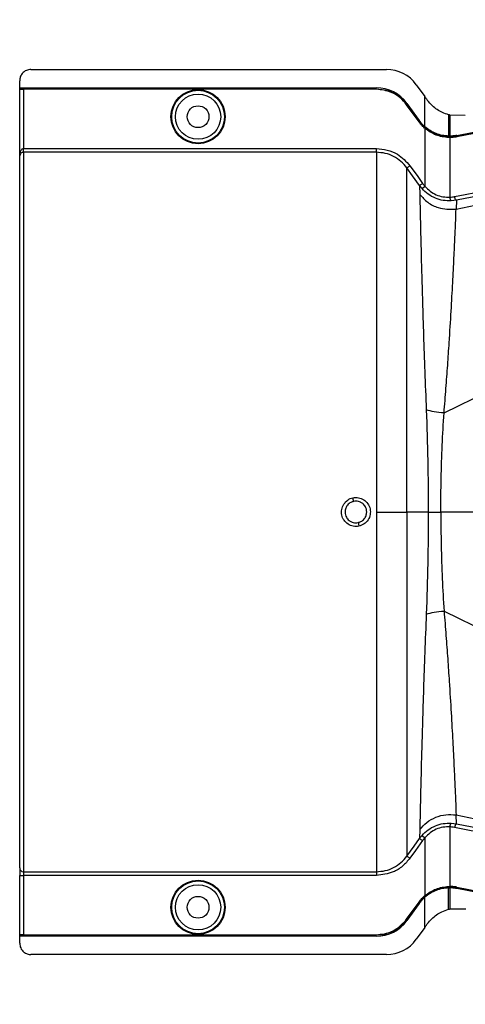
# Model space of a CAD drawing. Header units: inches. Extents: x -3977 to 448, y -4288 to 2176.
# Tile 79 of 206: x -1531 to -1471, y -3132 to -3001. Entities that reach past the tile are written whole.
import ezdxf

# ---------------------------------------------------------------- set-up
doc = ezdxf.new("R2010")
doc.units = ezdxf.units.IN
doc.header["$MEASUREMENT"] = 0

msp = doc.modelspace()

# ---------------------------------------------------------------- linework, layer by layer
at = {"color": 1, "linetype": 'Continuous', "lineweight": 25}
for p, q in [((-1529.229, -3007.811), (-1481.961, -3007.811)), ((-1530.729, -3010.251), (-1530.729, -3009.311)), ((-1530.729, -3010.251), (-1483.291, -3010.251)), ((-1530.729, -3010.281), (-1530.729, -3010.251)), ((-1530.729, -3010.281), (-1483.291, -3010.281)), ((-1530.729, -3010.401), (-1530.729, -3010.281)), ((-1530.729, -3010.401), (-1483.291, -3010.401)), ((-1530.729, -3010.401), (-1530.729, -3010.436)), ((-1530.729, -3019.292), (-1530.729, -3010.436)), ((-1530.229, -3010.444), (-1530.229, -3018.342)), ((-1483.291, -3010.444), (-1530.229, -3010.444)), ((-1483.291, -3010.281), (-1483.291, -3010.251)), ((-1483.291, -3010.401), (-1483.291, -3010.444)), ((-1477.991, -3009.845), (-1476.853, -3011.428)), ((-1472.701, -3026.402), (-1393.126, -3009.663)), ((-1393.133, -3009.628), (-1472.65, -3025.218)), ((-1476.853, -3015.431), (-1476.853, -3011.428)), ((-1479.268, -3012.506), (-1479.233, -3012.481)), ((-1477.627, -3014.787), (-1479.268, -3012.506)), ((-1479.233, -3012.331), (-1479.257, -3012.349)), ((-1479.257, -3012.349), (-1477.616, -3014.63)), ((-1479.233, -3012.331), (-1477.592, -3014.612)), ((-1479.233, -3012.481), (-1477.592, -3014.762)), ((-1474.294, -3053.519), (-1393.459, -3013.703)), ((-1473.689, -3013.842), (-1473.689, -3014.254)), ((-1473.689, -3014.254), (-1473.689, -3016.683)), ((-1473.531, -3013.882), (-1473.531, -3014.223)), ((-1473.51, -3013.887), (-1473.531, -3013.882)), ((-1473.531, -3014.223), (-1473.531, -3016.684)), ((-1471.47, -3013.934), (-1473.51, -3013.887)), ((-1477.627, -3014.787), (-1477.592, -3014.762)), ((-1477.616, -3014.63), (-1477.592, -3014.612)), ((-1476.882, -3015.613), (-1476.853, -3015.581)), ((-1476.853, -3015.431), (-1476.873, -3015.454)), ((-1476.853, -3015.471), (-1476.853, -3015.581)), ((-1476.853, -3015.581), (-1475.368, -3016.444)), ((-1476.853, -3015.639), (-1476.853, -3023.343)), ((-1473.69, -3016.877), (-1473.689, -3016.833)), ((-1473.689, -3016.713), (-1473.53, -3016.715)), ((-1473.689, -3016.833), (-1473.689, -3016.713)), ((-1473.531, -3016.878), (-1473.531, -3024.806)), ((-1472.599, -3016.592), (-1472.593, -3016.622)), ((-1472.59, -3016.785), (-1472.599, -3016.742)), ((-1530.229, -3018.841), (-1530.229, -3018.342)), ((-1530.229, -3018.342), (-1483.291, -3018.342)), ((-1530.729, -3114.059), (-1530.729, -3019.292)), ((-1483.291, -3018.841), (-1530.229, -3018.841)), ((-1530.229, -3018.841), (-1530.229, -3114.558)), ((-1477.554, -3023.265), (-1477.511, -3024.437)), ((-1477.226, -3023.675), (-1477.554, -3023.265)), ((-1477.226, -3023.675), (-1476.853, -3023.343)), ((-1472.65, -3025.218), (-1473.358, -3025.304)), ((-1472.65, -3025.218), (-1472.701, -3026.402)), ((-1483.291, -3066.7), (-1479.233, -3066.7)), ((-1476.395, -3066.7), (-1479.233, -3066.7)), ((-1476.395, -3066.7), (-1474.727, -3066.7)), ((-1417.67, -3066.7), (-1474.727, -3066.7)), ((-1474.294, -3079.88), (-1393.459, -3119.696)), ((-1472.701, -3106.997), (-1393.126, -3123.737)), ((-1472.65, -3108.182), (-1472.701, -3106.997)), ((-1473.531, -3108.594), (-1473.531, -3116.521)), ((-1473.358, -3108.095), (-1472.65, -3108.182)), ((-1472.65, -3108.182), (-1393.133, -3123.771)), ((-1477.511, -3108.962), (-1477.554, -3110.134)), ((-1477.226, -3109.725), (-1476.853, -3110.057)), ((-1476.853, -3110.057), (-1476.853, -3117.761)), ((-1530.729, -3114.059), (-1530.729, -3115.057)), ((-1530.729, -3115.057), (-1530.229, -3115.057)), ((-1530.729, -3122.964), (-1530.729, -3115.057)), ((-1530.229, -3114.558), (-1483.291, -3114.558)), ((-1530.229, -3114.558), (-1530.229, -3115.057)), ((-1483.291, -3115.057), (-1530.229, -3115.057)), ((-1530.229, -3115.057), (-1530.229, -3122.955)), ((-1473.69, -3116.523), (-1473.689, -3116.567)), ((-1473.689, -3116.567), (-1473.689, -3116.686)), ((-1473.689, -3119.145), (-1473.689, -3116.717)), ((-1473.531, -3116.715), (-1473.531, -3119.176)), ((-1472.59, -3116.614), (-1472.599, -3116.657)), ((-1476.882, -3117.786), (-1476.853, -3117.819)), ((-1476.873, -3117.946), (-1476.853, -3117.969)), ((-1476.853, -3117.928), (-1476.853, -3117.819)), ((-1476.853, -3121.972), (-1476.853, -3117.969)), ((-1472.599, -3116.807), (-1472.593, -3116.777)), ((-1479.268, -3120.893), (-1477.627, -3118.612)), ((-1477.616, -3118.77), (-1479.257, -3121.051)), ((-1477.592, -3118.638), (-1479.233, -3120.919)), ((-1477.592, -3118.788), (-1479.233, -3121.069)), ((-1477.627, -3118.612), (-1477.592, -3118.638)), ((-1477.592, -3118.788), (-1477.616, -3118.77)), ((-1473.689, -3119.557), (-1473.689, -3119.145)), ((-1473.531, -3119.176), (-1473.531, -3119.518)), ((-1473.51, -3119.513), (-1471.38, -3119.482)), ((-1479.233, -3120.919), (-1479.268, -3120.893)), ((-1479.257, -3121.051), (-1479.233, -3121.069)), ((-1476.853, -3121.972), (-1477.991, -3123.555)), ((-1530.729, -3122.964), (-1530.729, -3122.999)), ((-1530.729, -3123.118), (-1530.729, -3122.999)), ((-1483.291, -3122.999), (-1530.729, -3122.999)), ((-1483.291, -3123.118), (-1530.729, -3123.118)), ((-1530.729, -3123.149), (-1530.729, -3123.118)), ((-1483.291, -3123.149), (-1530.729, -3123.149)), ((-1530.729, -3124.089), (-1530.729, -3123.149)), ((-1530.229, -3122.955), (-1483.291, -3122.955)), ((-1483.291, -3122.955), (-1483.291, -3122.999)), ((-1483.291, -3123.149), (-1483.291, -3123.118)), ((-1481.961, -3125.589), (-1529.229, -3125.589))]:
    msp.add_line(p, q, dxfattribs=at)
at = {"color": 1, "linetype": 'Continuous', "lineweight": 25, "flags": 128}
for points in [[(-1472.599, -3016.592), (-1428.289, -3007.972), (-1393.475, -3001.195)], [(-1472.593, -3016.622), (-1428.299, -3008.005), (-1393.498, -3001.231)], [(-1472.599, -3016.742), (-1465.886, -3015.436), (-1460.286, -3014.347), (-1455.798, -3013.474), (-1453.163, -3012.962), (-1451.154, -3012.571), (-1449.771, -3012.302), (-1449.145, -3012.18), (-1449.043, -3012.16), (-1449.021, -3012.156), (-1449.016, -3012.155), (-1449.015, -3012.155), (-1449.015, -3012.155), (-1449.015, -3012.155), (-1449.015, -3012.155), (-1449.015, -3012.155), (-1449.015, -3012.155), (-1449.015, -3012.155), (-1449.015, -3012.155), (-1449.015, -3012.155), (-1449.014, -3012.155), (-1425.43, -3007.566)], [(-1425.422, -3007.609), (-1451.836, -3012.749), (-1472.59, -3016.785)], [(-1473.531, -3016.684), (-1473.53, -3016.702), (-1473.53, -3016.715)], [(-1477.554, -3023.265), (-1478.482, -3021.972), (-1479.233, -3020.926)], [(-1478.827, -3020.635), (-1477.886, -3021.945), (-1477.148, -3022.974)], [(-1479.233, -3112.473), (-1478.278, -3111.143), (-1477.554, -3110.134)], [(-1477.148, -3110.425), (-1478.088, -3111.735), (-1478.827, -3112.765)], [(-1473.53, -3116.684), (-1473.619, -3116.685), (-1473.689, -3116.686)], [(-1473.689, -3116.686), (-1473.689, -3116.703), (-1473.689, -3116.717)], [(-1473.531, -3116.715), (-1473.53, -3116.698), (-1473.53, -3116.684)], [(-1472.599, -3116.657), (-1446.184, -3121.795), (-1425.43, -3125.834)], [(-1472.59, -3116.614), (-1446.176, -3121.752), (-1425.422, -3125.79)], [(-1393.475, -3132.205), (-1437.784, -3123.58), (-1472.599, -3116.807)], [(-1393.498, -3132.169), (-1437.791, -3123.547), (-1472.593, -3116.777)], [(-1473.51, -3119.513), (-1473.522, -3119.516), (-1473.531, -3119.518)]]:
    msp.add_lwpolyline(points, dxfattribs=at)
at = {"color": 1, "linetype": 'Continuous', "lineweight": 25}
for centre, radius in [((-1507.01, -3014.101), 3.605), ((-1507.01, -3014.101), 3.509), ((-1507.01, -3014.101), 3.012), ((-1507.01, -3014.101), 1.45), ((-1507.01, -3119.299), 3.605), ((-1507.01, -3119.299), 3.509), ((-1507.01, -3119.299), 3.012), ((-1507.01, -3119.299), 1.45)]:
    msp.add_circle(centre, radius, dxfattribs=at)
for centre, radius, start, end in [((-1481.961, -3012.701), 4.89, 35.73216, 90), ((-1483.291, -3015.251), 5, 35.73216, 90), ((-1472.936, -3024.879), 0.599, 172.9578, 225.17479), ((-1511.992, -3070.387), 26.168, 11.21699, 12.30669), ((-1460.046, -3063.012), 26.17, 191.2161, 192.30574), ((-1472.936, -3108.52), 0.599, 134.82521, 187.0422), ((-1530.23, -3114.059), 0.5, 180.05508, 270.05497), ((-1483.291, -3118.149), 4.969, 270, 324.26784), ((-1483.291, -3118.149), 5, 270, 324.26784), ((-1481.961, -3120.699), 4.89, 270, 324.26784)]:
    msp.add_arc(centre, radius, start, end, dxfattribs=at)
for centre, major_axis, start_param, end_param in [((-1475.08, -3016.729), (4.773, -0.033), 1.2402323, 1.2750713), ((-1475.08, -3116.671), (4.773, 0.033), 5.008114, 5.042953)]:
    msp.add_ellipse(centre, major_axis=major_axis, ratio=0.0122176, start_param=start_param, end_param=end_param, dxfattribs=at)
for points, knots in [([(-1529.229, -3007.811), (-1529.442, -3007.837), (-1529.884, -3007.892), (-1530.388, -3008.298), (-1530.68, -3008.803), (-1530.714, -3009.146), (-1530.729, -3009.311)], [0, 0, 0, 0, 0.2702426, 0.562405, 0.7897212, 1, 1, 1, 1]), ([(-1472.893, -3024.726), (-1458.053, -3021.809), (-1431.553, -3016.599), (-1405.049, -3011.417), (-1393.387, -3009.138)], [0, 0, 0, 0, 0.56, 1, 1, 1, 1]), ([(-1530.729, -3010.436), (-1530.721, -3010.437), (-1530.702, -3010.439), (-1530.567, -3010.442), (-1530.399, -3010.444), (-1530.284, -3010.444), (-1530.229, -3010.444)], [0, 0, 0, 0, 0.27028, 0.5624538, 0.7897516, 1, 1, 1, 1]), ([(-1483.291, -3010.401), (-1482.856, -3010.435), (-1481.973, -3010.505), (-1480.483, -3011.123), (-1479.705, -3011.968), (-1479.233, -3012.481)], [0, 0, 0, 0, 0.2774863, 0.5619954, 1, 1, 1, 1]), ([(-1479.268, -3012.506), (-1479.548, -3012.175), (-1480.116, -3011.505), (-1481.475, -3010.665), (-1482.606, -3010.528), (-1483.291, -3010.444)], [0, 0, 0, 0, 0.2775345, 0.5620489, 1, 1, 1, 1]), ([(-1476.78, -3011.529), (-1476.793, -3011.51), (-1476.818, -3011.477), (-1476.842, -3011.443), (-1476.853, -3011.428)], [0, 0, 0, 0, 0.56, 1, 1, 1, 1]), ([(-1476.78, -3011.529), (-1476.731, -3011.597), (-1476.645, -3011.716), (-1476.559, -3011.836), (-1476.521, -3011.889)], [0, 0, 0, 0, 0.55999924, 1, 1, 1, 1]), ([(-1473.689, -3013.842), (-1473.966, -3013.753), (-1474.735, -3013.505), (-1475.746, -3012.839), (-1476.303, -3012.156), (-1476.521, -3011.889)], [0, 0, 0, 0, 0.2548715, 0.7080318, 1, 1, 1, 1]), ([(-1473.667, -3013.848), (-1473.671, -3013.847), (-1473.678, -3013.845), (-1473.686, -3013.843), (-1473.689, -3013.842)], [0, 0, 0, 0, 0.56, 1, 1, 1, 1]), ([(-1473.531, -3013.882), (-1473.556, -3013.875), (-1473.601, -3013.864), (-1473.647, -3013.853), (-1473.667, -3013.848)], [0, 0, 0, 0, 0.5599961, 1, 1, 1, 1]), ([(-1476.882, -3015.613), (-1477.033, -3015.47), (-1477.304, -3015.215), (-1477.528, -3014.918), (-1477.627, -3014.787)], [0, 0, 0, 0, 0.559821, 1, 1, 1, 1]), ([(-1477.616, -3014.63), (-1477.49, -3014.795), (-1477.264, -3015.089), (-1476.992, -3015.342), (-1476.873, -3015.454)], [0, 0, 0, 0, 0.5599982, 1, 1, 1, 1]), ([(-1476.853, -3015.431), (-1477.003, -3015.289), (-1477.271, -3015.035), (-1477.494, -3014.741), (-1477.592, -3014.612)], [0, 0, 0, 0, 0.5600007, 1, 1, 1, 1]), ([(-1477.592, -3014.762), (-1477.466, -3014.926), (-1477.241, -3015.218), (-1476.971, -3015.47), (-1476.853, -3015.581)], [0, 0, 0, 0, 0.5598194, 1, 1, 1, 1]), ([(-1476.882, -3015.613), (-1476.876, -3015.618), (-1476.867, -3015.627), (-1476.857, -3015.635), (-1476.853, -3015.639)], [0, 0, 0, 0, 0.56, 1, 1, 1, 1]), ([(-1476.873, -3015.454), (-1476.869, -3015.457), (-1476.862, -3015.463), (-1476.856, -3015.469), (-1476.853, -3015.471)], [0, 0, 0, 0, 0.56, 1, 1, 1, 1]), ([(-1473.689, -3016.683), (-1473.971, -3016.661), (-1474.534, -3016.617), (-1475.369, -3016.36), (-1476.164, -3015.98), (-1476.623, -3015.614), (-1476.853, -3015.431)], [0, 0, 0, 0, 0.2500257, 0.5001914, 0.7501772, 1, 1, 1, 1]), ([(-1476.853, -3015.471), (-1476.368, -3015.82), (-1475.401, -3016.515), (-1474.258, -3016.647), (-1473.689, -3016.713)], [0, 0, 0, 0, 0.5013928, 1, 1, 1, 1]), ([(-1473.69, -3016.877), (-1474.262, -3016.81), (-1475.404, -3016.677), (-1476.37, -3015.985), (-1476.853, -3015.639)], [0, 0, 0, 0, 0.4999469, 1, 1, 1, 1]), ([(-1473.531, -3016.878), (-1473.56, -3016.878), (-1473.613, -3016.878), (-1473.667, -3016.877), (-1473.69, -3016.877)], [0, 0, 0, 0, 0.5600001, 1, 1, 1, 1]), ([(-1473.689, -3016.713), (-1473.689, -3016.708), (-1473.689, -3016.697), (-1473.689, -3016.687), (-1473.689, -3016.683)], [0, 0, 0, 0, 0.56, 1, 1, 1, 1]), ([(-1473.689, -3016.833), (-1473.484, -3016.832), (-1473.118, -3016.83), (-1472.757, -3016.769), (-1472.599, -3016.742)], [0, 0, 0, 0, 0.5600766, 1, 1, 1, 1]), ([(-1472.599, -3016.592), (-1472.771, -3016.621), (-1473.08, -3016.673), (-1473.393, -3016.681), (-1473.531, -3016.684)], [0, 0, 0, 0, 0.5598333, 1, 1, 1, 1]), ([(-1472.59, -3016.785), (-1472.765, -3016.815), (-1473.077, -3016.867), (-1473.392, -3016.875), (-1473.531, -3016.878)], [0, 0, 0, 0, 0.5599609, 1, 1, 1, 1]), ([(-1473.53, -3016.715), (-1473.354, -3016.71), (-1473.04, -3016.7), (-1472.729, -3016.646), (-1472.593, -3016.622)], [0, 0, 0, 0, 0.5600547, 1, 1, 1, 1]), ([(-1530.729, -3019.292), (-1530.716, -3019.102), (-1530.697, -3018.849), (-1530.563, -3018.571), (-1530.463, -3018.444), (-1530.366, -3018.374), (-1530.286, -3018.346), (-1530.248, -3018.344), (-1530.229, -3018.342)], [0, 0, 0, 0, 0.4992923, 0.6664726, 0.8017544, 0.9097508, 0.956348, 1, 1, 1, 1]), ([(-1483.291, -3018.342), (-1482.805, -3018.381), (-1481.835, -3018.459), (-1480.199, -3019.143), (-1479.347, -3020.07), (-1478.827, -3020.635)], [0, 0, 0, 0, 0.2811331, 0.5612645, 1, 1, 1, 1]), ([(-1530.229, -3018.841), (-1530.25, -3018.842), (-1530.293, -3018.843), (-1530.385, -3018.859), (-1530.525, -3018.913), (-1530.696, -3019.068), (-1530.716, -3019.203), (-1530.729, -3019.292)], [0, 0, 0, 0, 0.0483457, 0.102766, 0.2380798, 0.4991701, 1, 1, 1, 1]), ([(-1530.722, -3019.13), (-1530.724, -3019.161), (-1530.727, -3019.222), (-1530.729, -3019.269), (-1530.729, -3019.292)], [0, 0, 0, 0, 0.5230707, 1, 1, 1, 1]), ([(-1479.233, -3020.926), (-1479.484, -3020.622), (-1479.988, -3020.011), (-1480.99, -3019.358), (-1482.105, -3018.923), (-1482.896, -3018.869), (-1483.291, -3018.841)], [0, 0, 0, 0, 0.2495121, 0.4997211, 0.7495793, 1, 1, 1, 1]), ([(-1479.233, -3020.926), (-1479.225, -3020.921), (-1479.21, -3020.91), (-1479.115, -3020.842), (-1478.981, -3020.745), (-1478.877, -3020.671), (-1478.827, -3020.635)], [0, 0, 0, 0, 0.2405938, 0.5, 0.7594062, 1, 1, 1, 1]), ([(-1479.233, -3066.7), (-1479.233, -3064.777), (-1479.233, -3060.943), (-1479.233, -3055.277), (-1479.233, -3049.796), (-1479.233, -3044.579), (-1479.233, -3039.709), (-1479.233, -3035.265), (-1479.233, -3031.312), (-1479.233, -3027.918), (-1479.233, -3025.126), (-1479.233, -3023.004), (-1479.233, -3021.514), (-1479.233, -3021.122), (-1479.233, -3020.926)], [0, 0, 0, 0, 0.0835007, 0.1665231, 0.2500651, 0.3332635, 0.4163653, 0.4999954, 0.5830081, 0.6662479, 0.7498193, 0.8329143, 0.916285, 1, 1, 1, 1]), ([(-1477.554, -3023.265), (-1477.546, -3023.26), (-1477.531, -3023.249), (-1477.436, -3023.181), (-1477.301, -3023.084), (-1477.198, -3023.01), (-1477.148, -3022.974)], [0, 0, 0, 0, 0.240618, 0.5, 0.759382, 1, 1, 1, 1]), ([(-1473.358, -3025.304), (-1473.712, -3025.3), (-1474.42, -3025.292), (-1475.468, -3024.974), (-1476.441, -3024.451), (-1476.964, -3023.933), (-1477.226, -3023.675)], [0, 0, 0, 0, 0.2495808, 0.4989767, 0.7495561, 1, 1, 1, 1]), ([(-1477.148, -3022.974), (-1477.095, -3023.045), (-1477.001, -3023.172), (-1476.898, -3023.291), (-1476.853, -3023.343)], [0, 0, 0, 0, 0.5599594, 1, 1, 1, 1]), ([(-1476.853, -3023.343), (-1476.629, -3023.575), (-1476.184, -3024.039), (-1475.345, -3024.511), (-1474.441, -3024.797), (-1473.834, -3024.803), (-1473.531, -3024.806)], [0, 0, 0, 0, 0.2526371, 0.5035436, 0.7519095, 1, 1, 1, 1]), ([(-1477.511, -3024.437), (-1477.506, -3024.934), (-1477.496, -3025.924), (-1477.445, -3028.27), (-1477.375, -3031.183), (-1477.284, -3034.675), (-1477.172, -3038.684), (-1477.033, -3043.14), (-1476.867, -3047.962), (-1476.728, -3051.398), (-1476.659, -3053.12)], [0, 0, 0, 0, 0.1257187, 0.25028791, 0.37539331, 0.5005251, 0.62508815, 0.75056828, 0.87502149, 1, 1, 1, 1]), ([(-1477.511, -3024.437), (-1477.181, -3024.807), (-1476.507, -3025.562), (-1474.847, -3026.425), (-1473.509, -3026.411), (-1472.701, -3026.402)], [0, 0, 0, 0, 0.2761786, 0.5629357, 1, 1, 1, 1]), ([(-1473.531, -3024.806), (-1473.411, -3024.797), (-1473.197, -3024.781), (-1472.986, -3024.743), (-1472.893, -3024.726)], [0, 0, 0, 0, 0.5599329, 1, 1, 1, 1]), ([(-1472.65, -3025.218), (-1472.673, -3025.208), (-1472.723, -3025.189), (-1472.799, -3025.056), (-1472.859, -3024.892), (-1472.882, -3024.78), (-1472.893, -3024.726)], [0, 0, 0, 0, 0.2704256, 0.5623869, 0.7895723, 1, 1, 1, 1]), ([(-1474.294, -3053.519), (-1474.209, -3052.428), (-1474.04, -3050.261), (-1473.81, -3047.144), (-1473.573, -3043.656), (-1473.344, -3039.924), (-1473.136, -3036.133), (-1472.969, -3032.821), (-1472.84, -3030.051), (-1472.74, -3027.817), (-1472.714, -3026.875), (-1472.701, -3026.402)], [0, 0, 0, 0, 0.084405, 0.167683, 0.2508255, 0.3762115, 0.5005933, 0.6255551, 0.7504676, 0.8747621, 1, 1, 1, 1]), ([(-1476.659, -3053.12), (-1476.581, -3055.351), (-1476.424, -3059.813), (-1476.405, -3064.405), (-1476.395, -3066.7)], [0, 0, 0, 0, 0.5001323, 1, 1, 1, 1]), ([(-1474.294, -3053.519), (-1474.756, -3053.479), (-1475.68, -3053.4), (-1476.332, -3053.213), (-1476.659, -3053.12)], [0, 0, 0, 0, 0.49997816, 1, 1, 1, 1]), ([(-1474.727, -3066.7), (-1474.718, -3065.212), (-1474.7, -3062.236), (-1474.558, -3057.812), (-1474.382, -3054.952), (-1474.294, -3053.519)], [0, 0, 0, 0, 0.3326232, 0.6656434, 1, 1, 1, 1]), ([(-1485.614, -3068.59), (-1485.738, -3068.609), (-1485.988, -3068.647), (-1486.491, -3068.586), (-1487.08, -3068.34), (-1487.544, -3067.899), (-1487.797, -3067.466), (-1487.915, -3067.106), (-1487.952, -3066.731), (-1487.903, -3066.234), (-1487.654, -3065.64), (-1487.22, -3065.168), (-1486.783, -3064.909), (-1486.545, -3064.843), (-1486.426, -3064.81)], [0, 0, 0, 0, 0.0624093, 0.1260247, 0.2505512, 0.3749718, 0.4381731, 0.5000325, 0.5626603, 0.6249545, 0.7484603, 0.8770445, 0.9382648, 1, 1, 1, 1]), ([(-1486.324, -3065.297), (-1486.448, -3065.334), (-1486.658, -3065.398), (-1486.933, -3065.577), (-1487.181, -3065.819), (-1487.409, -3066.198), (-1487.444, -3066.524), (-1487.463, -3066.7)], [0, 0, 0, 0, 0.19832374, 0.33644958, 0.50065876, 0.73016777, 1, 1, 1, 1]), ([(-1486.426, -3064.81), (-1486.172, -3064.785), (-1485.666, -3064.735), (-1484.944, -3065.038), (-1484.395, -3065.576), (-1484.088, -3066.285), (-1484.081, -3067.056), (-1484.359, -3067.771), (-1484.893, -3068.341), (-1485.373, -3068.507), (-1485.614, -3068.59)], [0, 0, 0, 0, 0.12513, 0.2501727, 0.3756048, 0.5001848, 0.6250973, 0.7500797, 0.8745612, 1, 1, 1, 1]), ([(-1484.577, -3066.7), (-1484.587, -3066.57), (-1484.606, -3066.326), (-1484.775, -3065.929), (-1485.051, -3065.602), (-1485.39, -3065.396), (-1485.689, -3065.293), (-1485.997, -3065.249), (-1486.214, -3065.281), (-1486.324, -3065.297)], [0, 0, 0, 0, 0.1514392, 0.2849996, 0.4995211, 0.6401034, 0.7446468, 0.8700184, 1, 1, 1, 1]), ([(-1487.463, -3066.7), (-1487.453, -3066.829), (-1487.434, -3067.073), (-1487.264, -3067.47), (-1486.989, -3067.797), (-1486.651, -3068.003), (-1486.351, -3068.107), (-1486.043, -3068.15), (-1485.826, -3068.119), (-1485.715, -3068.103)], [0, 0, 0, 0, 0.1513707, 0.2848656, 0.4992611, 0.6397711, 0.7442765, 0.8697489, 1, 1, 1, 1]), ([(-1485.715, -3068.103), (-1485.592, -3068.065), (-1485.382, -3068.002), (-1485.107, -3067.822), (-1484.859, -3067.581), (-1484.63, -3067.202), (-1484.595, -3066.876), (-1484.577, -3066.7)], [0, 0, 0, 0, 0.1982573, 0.3363448, 0.5005148, 0.7300981, 1, 1, 1, 1]), ([(-1479.233, -3066.7), (-1479.233, -3068.459), (-1479.233, -3072.051), (-1479.233, -3077.465), (-1479.233, -3082.906), (-1479.233, -3088.236), (-1479.233, -3093.311), (-1479.233, -3097.987), (-1479.233, -3102.134), (-1479.233, -3105.649), (-1479.233, -3108.466), (-1479.233, -3110.537), (-1479.233, -3111.931), (-1479.233, -3112.295), (-1479.233, -3112.473)], [0, 0, 0, 0, 0.0764204, 0.1560238, 0.2384089, 0.3230616, 0.4093667, 0.4966296, 0.584108, 0.6710485, 0.7567251, 0.840474, 0.9217211, 1, 1, 1, 1]), ([(-1476.395, -3066.7), (-1476.405, -3068.995), (-1476.424, -3073.587), (-1476.581, -3078.048), (-1476.659, -3080.28)], [0, 0, 0, 0, 0.49986769, 1, 1, 1, 1]), ([(-1474.727, -3066.7), (-1474.718, -3068.187), (-1474.7, -3071.164), (-1474.558, -3075.588), (-1474.382, -3078.447), (-1474.294, -3079.88)], [0, 0, 0, 0, 0.3326232, 0.6656434, 1, 1, 1, 1]), ([(-1476.659, -3080.28), (-1476.332, -3080.186), (-1475.68, -3080), (-1474.756, -3079.92), (-1474.294, -3079.88)], [0, 0, 0, 0, 0.5000218, 1, 1, 1, 1]), ([(-1474.294, -3079.88), (-1474.209, -3080.971), (-1474.04, -3083.138), (-1473.81, -3086.255), (-1473.573, -3089.743), (-1473.344, -3093.475), (-1473.136, -3097.267), (-1472.969, -3100.578), (-1472.84, -3103.349), (-1472.74, -3105.583), (-1472.714, -3106.525), (-1472.701, -3106.997)], [0, 0, 0, 0, 0.084405, 0.167683, 0.2508255, 0.3762115, 0.5005933, 0.6255551, 0.7504676, 0.8747621, 1, 1, 1, 1]), ([(-1476.659, -3080.28), (-1476.728, -3082.001), (-1476.867, -3085.438), (-1477.033, -3090.26), (-1477.172, -3094.715), (-1477.284, -3098.725), (-1477.375, -3102.217), (-1477.445, -3105.13), (-1477.496, -3107.475), (-1477.506, -3108.465), (-1477.511, -3108.962)], [0, 0, 0, 0, 0.1249785, 0.2494317, 0.3749119, 0.4994749, 0.6246067, 0.7497121, 0.8742813, 1, 1, 1, 1]), ([(-1477.511, -3108.962), (-1477.22, -3108.628), (-1476.628, -3107.947), (-1475.413, -3107.27), (-1474.066, -3106.9), (-1473.15, -3106.965), (-1472.701, -3106.997)], [0, 0, 0, 0, 0.2452308, 0.5, 0.7547692, 1, 1, 1, 1]), ([(-1477.226, -3109.725), (-1476.964, -3109.466), (-1476.441, -3108.949), (-1475.468, -3108.425), (-1474.42, -3108.107), (-1473.712, -3108.099), (-1473.358, -3108.095)], [0, 0, 0, 0, 0.2504497, 0.501026, 0.7504119, 1, 1, 1, 1]), ([(-1473.531, -3108.594), (-1473.834, -3108.597), (-1474.441, -3108.602), (-1475.345, -3108.888), (-1476.184, -3109.36), (-1476.629, -3109.824), (-1476.853, -3110.057)], [0, 0, 0, 0, 0.24809771, 0.49645367, 0.74735706, 1, 1, 1, 1]), ([(-1472.893, -3108.673), (-1473.011, -3108.652), (-1473.223, -3108.615), (-1473.437, -3108.6), (-1473.531, -3108.594)], [0, 0, 0, 0, 0.5599329, 1, 1, 1, 1]), ([(-1472.65, -3108.182), (-1472.671, -3108.189), (-1472.703, -3108.2), (-1472.75, -3108.262), (-1472.786, -3108.325), (-1472.82, -3108.404), (-1472.86, -3108.517), (-1472.88, -3108.612), (-1472.893, -3108.673)], [0, 0, 0, 0, 0.2396351, 0.3684751, 0.5, 0.6315249, 0.7603649, 1, 1, 1, 1]), ([(-1393.387, -3124.262), (-1408.229, -3121.36), (-1434.734, -3116.179), (-1461.233, -3110.967), (-1472.893, -3108.673)], [0, 0, 0, 0, 0.56, 1, 1, 1, 1]), ([(-1477.554, -3110.134), (-1477.495, -3110.055), (-1477.391, -3109.915), (-1477.276, -3109.783), (-1477.226, -3109.725)], [0, 0, 0, 0, 0.5598158, 1, 1, 1, 1]), ([(-1477.554, -3110.134), (-1477.546, -3110.139), (-1477.531, -3110.15), (-1477.436, -3110.218), (-1477.301, -3110.315), (-1477.198, -3110.39), (-1477.148, -3110.425)], [0, 0, 0, 0, 0.2406182, 0.5, 0.7593818, 1, 1, 1, 1]), ([(-1476.853, -3110.057), (-1476.91, -3110.123), (-1477.013, -3110.243), (-1477.107, -3110.37), (-1477.148, -3110.425)], [0, 0, 0, 0, 0.5599596, 1, 1, 1, 1]), ([(-1483.291, -3114.558), (-1482.897, -3114.531), (-1482.108, -3114.477), (-1480.993, -3114.044), (-1479.99, -3113.39), (-1479.485, -3112.779), (-1479.233, -3112.473)], [0, 0, 0, 0, 0.2494565, 0.4996464, 0.7495448, 1, 1, 1, 1]), ([(-1478.827, -3112.765), (-1479.142, -3113.137), (-1479.771, -3113.88), (-1481.28, -3114.812), (-1482.529, -3114.964), (-1483.291, -3115.057)], [0, 0, 0, 0, 0.2811141, 0.5612729, 1, 1, 1, 1]), ([(-1479.233, -3112.473), (-1479.225, -3112.478), (-1479.21, -3112.489), (-1479.115, -3112.557), (-1478.981, -3112.654), (-1478.877, -3112.729), (-1478.827, -3112.764)], [0, 0, 0, 0, 0.24059362, 0.49999969, 0.75940594, 1, 1, 1, 1]), ([(-1530.729, -3114.725), (-1530.729, -3114.737), (-1530.729, -3114.758), (-1530.729, -3114.908), (-1530.729, -3114.972)], [0, 0, 0, 0, 0.5708392, 1, 1, 1, 1]), ([(-1476.853, -3117.761), (-1476.37, -3117.415), (-1475.404, -3116.723), (-1474.262, -3116.59), (-1473.69, -3116.523)], [0, 0, 0, 0, 0.500053, 1, 1, 1, 1]), ([(-1476.853, -3117.819), (-1476.307, -3117.432), (-1475.331, -3116.74), (-1474.191, -3116.62), (-1473.689, -3116.567)], [0, 0, 0, 0, 0.5591099, 1, 1, 1, 1]), ([(-1473.689, -3116.717), (-1473.971, -3116.739), (-1474.534, -3116.783), (-1475.369, -3117.039), (-1476.164, -3117.419), (-1476.623, -3117.786), (-1476.853, -3117.969)], [0, 0, 0, 0, 0.2500257, 0.5001914, 0.7501772, 1, 1, 1, 1]), ([(-1473.69, -3116.523), (-1473.66, -3116.522), (-1473.607, -3116.521), (-1473.554, -3116.521), (-1473.531, -3116.521)], [0, 0, 0, 0, 0.56004574, 1, 1, 1, 1]), ([(-1472.599, -3116.657), (-1472.801, -3116.624), (-1473.162, -3116.566), (-1473.528, -3116.567), (-1473.689, -3116.567)], [0, 0, 0, 0, 0.5600744, 1, 1, 1, 1]), ([(-1472.59, -3116.614), (-1472.765, -3116.585), (-1473.077, -3116.533), (-1473.392, -3116.525), (-1473.531, -3116.521)], [0, 0, 0, 0, 0.5599497, 1, 1, 1, 1]), ([(-1472.599, -3116.807), (-1472.771, -3116.778), (-1473.08, -3116.727), (-1473.393, -3116.719), (-1473.531, -3116.715)], [0, 0, 0, 0, 0.5598333, 1, 1, 1, 1]), ([(-1472.593, -3116.777), (-1472.767, -3116.748), (-1473.078, -3116.696), (-1473.392, -3116.688), (-1473.53, -3116.684)], [0, 0, 0, 0, 0.5600516, 1, 1, 1, 1]), ([(-1477.627, -3118.612), (-1477.5, -3118.447), (-1477.274, -3118.152), (-1477.001, -3117.898), (-1476.882, -3117.786)], [0, 0, 0, 0, 0.5598224, 1, 1, 1, 1]), ([(-1477.616, -3118.77), (-1477.49, -3118.605), (-1477.264, -3118.311), (-1476.992, -3118.057), (-1476.873, -3117.946)], [0, 0, 0, 0, 0.5599986, 1, 1, 1, 1]), ([(-1476.853, -3117.819), (-1477.003, -3117.961), (-1477.271, -3118.214), (-1477.494, -3118.508), (-1477.592, -3118.638)], [0, 0, 0, 0, 0.559818, 1, 1, 1, 1]), ([(-1476.853, -3117.969), (-1477.003, -3118.111), (-1477.271, -3118.364), (-1477.494, -3118.658), (-1477.592, -3118.788)], [0, 0, 0, 0, 0.5600005, 1, 1, 1, 1]), ([(-1476.882, -3117.786), (-1476.876, -3117.781), (-1476.867, -3117.773), (-1476.857, -3117.764), (-1476.853, -3117.761)], [0, 0, 0, 0, 0.5601198, 1, 1, 1, 1]), ([(-1476.873, -3117.946), (-1476.869, -3117.943), (-1476.862, -3117.937), (-1476.856, -3117.931), (-1476.853, -3117.928)], [0, 0, 0, 0, 0.56, 1, 1, 1, 1]), ([(-1476.521, -3121.511), (-1476.331, -3121.275), (-1475.801, -3120.615), (-1474.804, -3119.923), (-1473.997, -3119.658), (-1473.689, -3119.557)], [0, 0, 0, 0, 0.2563458, 0.7166755, 1, 1, 1, 1]), ([(-1473.667, -3119.551), (-1473.671, -3119.552), (-1473.678, -3119.554), (-1473.686, -3119.556), (-1473.689, -3119.557)], [0, 0, 0, 0, 0.5600046, 1, 1, 1, 1]), ([(-1473.667, -3119.551), (-1473.641, -3119.545), (-1473.596, -3119.534), (-1473.551, -3119.523), (-1473.531, -3119.518)], [0, 0, 0, 0, 0.5599989, 1, 1, 1, 1]), ([(-1483.291, -3122.955), (-1482.859, -3122.921), (-1481.984, -3122.852), (-1480.508, -3122.239), (-1479.736, -3121.401), (-1479.268, -3120.893)], [0, 0, 0, 0, 0.2775345, 0.5620489, 1, 1, 1, 1]), ([(-1479.233, -3120.919), (-1479.515, -3121.253), (-1480.087, -3121.928), (-1481.459, -3122.776), (-1482.6, -3122.915), (-1483.291, -3122.999)], [0, 0, 0, 0, 0.2774863, 0.5619954, 1, 1, 1, 1]), ([(-1476.853, -3121.972), (-1476.839, -3121.953), (-1476.815, -3121.919), (-1476.79, -3121.885), (-1476.78, -3121.87)], [0, 0, 0, 0, 0.56, 1, 1, 1, 1]), ([(-1476.78, -3121.87), (-1476.731, -3121.803), (-1476.645, -3121.683), (-1476.559, -3121.563), (-1476.521, -3121.511)], [0, 0, 0, 0, 0.5599992, 1, 1, 1, 1]), ([(-1530.229, -3122.955), (-1530.3, -3122.955), (-1530.448, -3122.956), (-1530.616, -3122.958), (-1530.713, -3122.961), (-1530.724, -3122.963), (-1530.729, -3122.964)], [0, 0, 0, 0, 0.2702426, 0.562405, 0.7897212, 1, 1, 1, 1]), ([(-1530.729, -3124.089), (-1530.703, -3124.301), (-1530.648, -3124.744), (-1530.242, -3125.247), (-1529.738, -3125.54), (-1529.394, -3125.573), (-1529.229, -3125.589)], [0, 0, 0, 0, 0.27028, 0.5624538, 0.7897516, 1, 1, 1, 1])]:
    msp.add_open_spline(points, degree=3, knots=knots, dxfattribs=at)
for points in [[(-1483.291, -3018.841), (-1483.291, -3018.831), (-1483.291, -3018.809), (-1483.291, -3018.692), (-1483.291, -3018.531), (-1483.291, -3018.405), (-1483.291, -3018.342)], [(-1483.291, -3018.841), (-1483.291, -3019.039), (-1483.291, -3019.433), (-1483.291, -3020.974), (-1483.291, -3023.183), (-1483.291, -3026.093), (-1483.291, -3029.64), (-1483.291, -3033.774), (-1483.291, -3038.427), (-1483.291, -3043.526), (-1483.291, -3048.992), (-1483.291, -3054.737), (-1483.291, -3060.671), (-1483.291, -3064.69), (-1483.291, -3066.7)], [(-1483.291, -3066.7), (-1483.291, -3068.709), (-1483.291, -3072.729), (-1483.291, -3078.663), (-1483.291, -3084.408), (-1483.291, -3089.873), (-1483.291, -3094.973), (-1483.291, -3099.626), (-1483.291, -3103.759), (-1483.291, -3107.307), (-1483.291, -3110.217), (-1483.291, -3112.425), (-1483.291, -3113.966), (-1483.291, -3114.361), (-1483.291, -3114.558)], [(-1483.291, -3114.558), (-1483.291, -3114.569), (-1483.291, -3114.591), (-1483.291, -3114.707), (-1483.291, -3114.868), (-1483.291, -3114.994), (-1483.291, -3115.057)]]:
    msp.add_open_spline(points, degree=3, dxfattribs=at)

doc.saveas('drawing.dxf')
